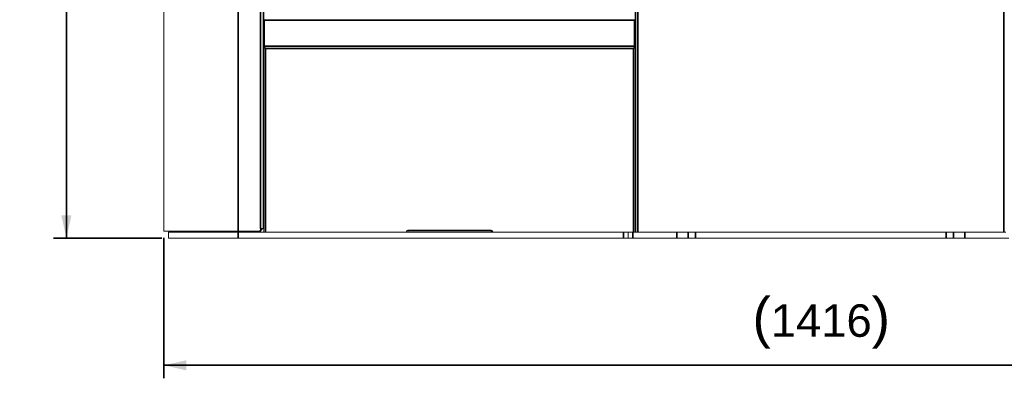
# Model space of a CAD drawing. Header units: millimetres. Extents: x 4 to 1188, y 1 to 840.
# Tile 106 of 203: x 518 to 669, y 260 to 316. Entities that reach past the tile are written whole.
import ezdxf

# ---------------------------------------------------------------- set-up
doc = ezdxf.new("R2010")
doc.units = ezdxf.units.MM
doc.layers.add('1', color=7, linetype='Continuous')
doc.styles.add('Arial Unicode MS', font='Arial Unicode MS')
doc.dimstyles.get("Standard").update_dxf_attribs({"dimtxt": 0.18, "dimasz": 0.18, "dimexe": 0.18, "dimexo": 0.0625, "dimgap": 0.09, "dimtad": 0, "dimtih": 1, "dimtoh": 1, "dimdec": 4, "dimzin": 0, "dimdsep": 46, "dimtxsty": 'Standard', "dimcen": 0.09, "dimadec": 0, "dimazin": 0, "dimtfac": 1, "dimtdec": 4, "dimtofl": 0, "dimtmove": 0, "dimatfit": 3, "dimfxl": 0, "dimtolj": 1, "dimtzin": 0, "dimarcsym": 0})

# ---------------------------------------------------------------- blocks, each defined once
blk = doc.blocks.new('_U0')
at = {"layer": '1', "color": 18, "lineweight": 35}
for p, q in [((547.71, 423.5), (522.86, 423.5)), ((524.86, 282.02), (524.86, 423.5)), ((539.57, 282.02), (522.86, 282.02))]:
    blk.add_line(p, q, dxfattribs=at)
at = {"layer": '1', "color": 18, "lineweight": 70}
for points in [[(524.86, 423.5), (525.63, 420), (524.08, 420)], [(524.86, 282.02), (524.08, 285.52), (525.63, 285.52)]]:
    blk.add_solid(points, dxfattribs=at)
at = {"layer": '1', "color": 18, "linetype": 'Continuous', "lineweight": 13, "insert": (524.1, 347.41), "char_height": 5, "attachment_point": 7, "rotation": 90, "line_spacing_factor": 1.047437, "style": 'Arial Unicode MS'}
blk.add_mtext('\\fArial Unicode MS|b0|i0;\\W1.0000;990', dxfattribs=at)
blk = doc.blocks.new('_U5')
at = {"layer": '1', "color": 18, "lineweight": 35}
for p, q in [((539.85, 282.07), (539.85, 260.45)), ((742.14, 282.07), (742.14, 260.45)), ((539.85, 262.45), (742.14, 262.45))]:
    blk.add_line(p, q, dxfattribs=at)
at = {"layer": '1', "color": 18, "lineweight": 70}
for points in [[(539.85, 262.45), (543.35, 263.22), (543.35, 261.67)], [(742.14, 262.45), (738.64, 261.67), (738.64, 263.22)]]:
    blk.add_solid(points, dxfattribs=at)
at = {"layer": '1', "color": 18, "linetype": 'Continuous', "lineweight": 13, "insert": (630.48, 265.01), "char_height": 5, "attachment_point": 7, "line_spacing_factor": 1.047437, "style": 'Arial Unicode MS'}
blk.add_mtext('\\fArial Unicode MS|b0|i0;\\W1.0000;{\\H1.21x;(}1416{\\H1.21x;)}', dxfattribs=at)

msp = doc.modelspace()

# ---------------------------------------------------------------- linework, layer by layer
at = {"layer": '1', "color": 154, "linetype": 'Continuous', "lineweight": 13}
for p, q in [((612.5257, 420.7882), (612.5257, 282.9311)), ((555.14, 416.2168), (555.14, 283.5025)), ((555.24, 315.575), (555.24, 408.7025)), ((612.4257, 408.7025), (612.4257, 311.6042)), ((539.8542, 392.9322), (539.8542, 283.0739)), ((555.24, 311.5739), (555.24, 315.5739)), ((555.3114, 315.6454), (612.3114, 315.6454)), ((612.3828, 315.5739), (612.3828, 311.5739)), ((555.24, 311.5025), (612.4257, 311.5025)), ((555.24, 311.3168), (555.24, 282.9311)), ((612.3114, 311.5025), (555.3114, 311.5025)), ((612.4257, 282.9311), (612.4257, 311.3168)), ((612.5257, 290.0454), (612.4257, 290.0454)), ((612.5257, 289.6168), (612.4257, 289.6168)), ((555.2399, 287.7882), (555.1399, 287.7882)), ((555.1399, 286.6454), (555.2399, 286.6454)), ((555.14, 283.5025), (554.74, 283.5025)), ((554.74, 283.5025), (554.74, 283.3596)), ((554.7828, 283.0739), (554.7828, 283.5025)), ((539.8542, 283.0739), (551.2828, 283.0739)), ((540.5685, 282.9311), (540.5685, 282.0239)), ((551.2828, 282.9311), (540.5685, 282.9311)), ((551.2828, 282.0239), (540.5685, 282.0239)), ((554.4542, 283.0739), (551.2828, 283.0739)), ((551.2828, 282.9311), (555.2403, 282.9311)), ((551.2828, 282.0239), (610.64, 282.0239)), ((554.7828, 283.0739), (554.4971, 283.0739)), ((555.5257, 282.9311), (555.24, 282.9311)), ((555.5257, 282.9311), (576.9757, 282.9311)), ((576.9761, 282.9311), (577.4046, 282.9311)), ((577.2614, 283.2168), (577.4042, 283.2168)), ((577.4042, 282.9311), (577.4042, 283.2168)), ((577.4042, 282.9311), (590.2614, 282.9311)), ((590.261, 282.9311), (590.6895, 282.9311)), ((590.2614, 283.2168), (590.4042, 283.2168)), ((590.2614, 283.2168), (590.2614, 282.9311)), ((590.69, 282.9311), (612.14, 282.9311)), ((611.3542, 282.0239), (610.64, 282.0239)), ((611.3542, 282.0239), (611.3542, 282.9311)), ((612.0685, 282.0239), (611.3542, 282.0239)), ((612.0685, 282.0239), (618.8542, 282.0239)), ((612.4257, 282.9311), (612.14, 282.9311)), ((612.4258, 283.3596), (612.5258, 283.3596)), ((612.4258, 282.9311), (612.5258, 282.9311)), ((612.8114, 282.9311), (612.5257, 282.9311)), ((612.8114, 282.9311), (669.1828, 282.9311)), ((620.5685, 282.0239), (618.8542, 282.0239)), ((621.7114, 282.0239), (620.5685, 282.0239)), ((621.7114, 282.0239), (660.2828, 282.0239)), ((661.4257, 282.0239), (660.2828, 282.0239)), ((663.14, 282.0239), (661.4257, 282.0239)), ((663.14, 282.0239), (669.9257, 282.0239)), ((669.4685, 282.9311), (669.1828, 282.9311))]:
    msp.add_line(p, q, dxfattribs=at)
at = {"layer": '1', "color": 154, "linetype": 'Continuous', "lineweight": 35}
for p, q in [((612.8114, 420.7882), (612.8114, 282.9311)), ((669.1828, 282.9311), (669.1828, 420.7882)), ((551.2828, 416.2168), (551.2828, 283.0739)), ((554.74, 416.2168), (554.74, 283.5025)), ((555.24, 315.5739), (555.3114, 315.5739)), ((555.3114, 315.6454), (555.3114, 315.5739)), ((612.3114, 315.5739), (555.3114, 315.5739)), ((555.3114, 315.5739), (555.3114, 311.5739)), ((612.3114, 315.5739), (612.3114, 315.6454)), ((612.3114, 311.5739), (612.3114, 315.5739)), ((612.3114, 315.5739), (612.3828, 315.5739)), ((555.24, 311.5739), (555.3114, 311.5739)), ((555.3114, 311.5025), (555.3114, 311.5739)), ((555.3114, 311.5739), (612.3114, 311.5739)), ((612.14, 311.2168), (555.5257, 311.2168)), ((555.5257, 311.2168), (555.5257, 282.9311)), ((612.14, 282.9311), (612.14, 311.2168)), ((612.3114, 311.5739), (612.3114, 311.5025)), ((612.3114, 311.5739), (612.3828, 311.5739)), ((551.2828, 282.0239), (551.2828, 282.9311)), ((554.4971, 283.0739), (554.4971, 283.0772)), ((577.4042, 283.2168), (590.2614, 283.2168)), ((610.64, 282.0239), (610.64, 282.9311)), ((612.0685, 282.9311), (612.0685, 282.0239)), ((618.8542, 282.0239), (618.8542, 282.9311)), ((620.5685, 282.0239), (620.5685, 282.9311)), ((621.7114, 282.9311), (621.7114, 282.0239)), ((660.2828, 282.0239), (660.2828, 282.9311)), ((661.4257, 282.9311), (661.4257, 282.0239)), ((663.14, 282.9311), (663.14, 282.0239))]:
    msp.add_line(p, q, dxfattribs=at)
at = {"layer": '1', "color": 154, "linetype": 'Continuous', "lineweight": 13}
for centre, radius, start, end in [((555.3114, 315.5739), 0.0714, 90, 180), ((612.3114, 315.5739), 0.0714, 0, 90), ((612.5685, 314.0454), 0.1429, 107.458594, 180), ((555.3114, 311.5739), 0.0714, 180, 270), ((612.3114, 311.5739), 0.0714, 270, 0), ((612.5685, 306.6168), 0.1429, 180, 252.541406), ((612.5685, 297.7596), 0.1429, 107.458594, 180), ((612.5685, 293.2928), 0.1429, 180, 240), ((612.4257, 293.0454), 0.1429, 270, 314.428125), ((612.4257, 293.0454), 0.1429, 45.571875, 60), ((612.4257, 291.3311), 0.1429, 45.571875, 90), ((612.5685, 291.0836), 0.1429, 120, 180), ((612.4257, 291.3311), 0.1429, 300, 314.428125), ((613.14, 290.7596), 0.7143, 180, 210.684375), ((554.3471, 283.8668), 0.7929, 303.336563, 332.647031), ((554.4542, 283.3596), 0.2857, 270, 0), ((576.9757, 283.2168), 0.2857, 270, 0), ((590.69, 283.2168), 0.2857, 180, 270)]:
    msp.add_arc(centre, radius, start, end, dxfattribs=at)
for points in [[(555.24, 311.5025), (555.24, 311.3311)], [(555.4114, 311.3168), (555.24, 311.3168)], [(612.2542, 311.3168), (612.4257, 311.3168)], [(612.4257, 311.5025), (612.4257, 311.3311)]]:
    msp.add_open_spline(points, degree=1, dxfattribs=at)
for points, knots in [([(555.5257, 311.2168), (555.5019, 311.2542), (555.4781, 311.2916), (555.4304, 311.3607), (555.4066, 311.3924), (555.359, 311.4453), (555.3352, 311.4664), (555.2876, 311.4951), (555.2638, 311.5025), (555.24, 311.5025)], [0, 0, 0, 0, 0.25, 0.25, 0.5, 0.5, 0.75, 0.75, 1, 1, 1, 1]), ([(555.5257, 311.2168), (555.5138, 311.2243), (555.5019, 311.2318), (555.4781, 311.2464), (555.4662, 311.2536), (555.4423, 311.2674), (555.4304, 311.2741), (555.4066, 311.2865), (555.3947, 311.2923), (555.3709, 311.3029), (555.359, 311.3077), (555.3352, 311.316), (555.3233, 311.3195), (555.2995, 311.3252), (555.2876, 311.3274), (555.2638, 311.3303), (555.2519, 311.3311), (555.24, 311.3311)], [0, 0, 0, 0, 0.125, 0.125, 0.25, 0.25, 0.375, 0.375, 0.5, 0.5, 0.625, 0.625, 0.75, 0.75, 0.875, 0.875, 1, 1, 1, 1]), ([(555.24, 311.3168), (555.24, 311.3126), (555.2418, 311.3084), (555.2473, 311.3022), (555.2496, 311.3001), (555.2537, 311.297), (555.2551, 311.2959), (555.2583, 311.2938), (555.26, 311.2928), (555.2689, 311.2876), (555.2777, 311.2835), (555.2907, 311.2783), (555.2934, 311.2772), (555.299, 311.2751), (555.3019, 311.2741), (555.3108, 311.2709), (555.317, 311.2689), (555.3368, 311.2627), (555.3512, 311.2585), (555.3688, 311.2538), (555.3707, 311.2533), (555.3747, 311.2522), (555.3807, 311.2507), (555.3868, 311.2491), (555.3991, 311.246), (555.4075, 311.2439), (555.4247, 311.2398), (555.4335, 311.2377), (555.4469, 311.2346), (555.4514, 311.2335), (555.4605, 311.2314), (555.4651, 311.2304), (555.4882, 311.2251), (555.5068, 311.221), (555.5257, 311.2168)], [0, 0, 0, 0, 0.125, 0.125, 0.1875, 0.1875, 0.21875, 0.21875, 0.25, 0.25, 0.375, 0.375, 0.40625, 0.40625, 0.4375, 0.4375, 0.5, 0.5, 0.625, 0.625, 0.640625, 0.640625, 0.65625, 0.6875, 0.6875, 0.75, 0.75, 0.8125, 0.8125, 0.84375, 0.84375, 0.875, 0.875, 1, 1, 1, 1]), ([(555.4513, 311.2619), (555.4519, 311.2614), (555.4525, 311.261), (555.456, 311.2585), (555.459, 311.2564), (555.4683, 311.2502), (555.4749, 311.246), (555.4853, 311.2398), (555.4889, 311.2377), (555.496, 311.2335), (555.4997, 311.2314), (555.5107, 311.2252), (555.5181, 311.221), (555.5257, 311.2168)], [0, 0, 0, 0, 0.02858729, 0.02858729, 0.16736053, 0.16736053, 0.44490702, 0.44490702, 0.58368027, 0.58368027, 0.72245351, 0.72245351, 1, 1, 1, 1]), ([(612.4257, 311.5025), (612.4019, 311.5025), (612.3781, 311.4951), (612.3304, 311.4664), (612.3066, 311.4453), (612.259, 311.3924), (612.2352, 311.3607), (612.1876, 311.2916), (612.1638, 311.2542), (612.14, 311.2168)], [0, 0, 0, 0, 0.25, 0.25, 0.5, 0.5, 0.75, 0.75, 1, 1, 1, 1]), ([(612.4257, 311.3311), (612.4138, 311.3311), (612.4019, 311.3303), (612.3781, 311.3274), (612.3662, 311.3252), (612.3423, 311.3195), (612.3304, 311.316), (612.3066, 311.3077), (612.2947, 311.3029), (612.2709, 311.2923), (612.259, 311.2865), (612.2352, 311.2741), (612.2233, 311.2674), (612.1995, 311.2536), (612.1876, 311.2464), (612.1638, 311.2318), (612.1519, 311.2243), (612.14, 311.2168)], [0, 0, 0, 0, 0.125, 0.125, 0.25, 0.25, 0.375, 0.375, 0.5, 0.5, 0.625, 0.625, 0.75, 0.75, 0.875, 0.875, 1, 1, 1, 1]), ([(612.14, 311.2168), (612.1588, 311.221), (612.1774, 311.2251), (612.2049, 311.2314), (612.214, 311.2335), (612.2275, 311.2366), (612.232, 311.2377), (612.2408, 311.2397), (612.2451, 311.2408), (612.2667, 311.246), (612.2831, 311.2501), (612.3025, 311.2553), (612.3064, 311.2564), (612.3139, 311.2585), (612.3176, 311.2595), (612.3285, 311.2626), (612.3354, 311.2647), (612.3551, 311.2709), (612.367, 311.2751), (612.3801, 311.2803), (612.3826, 311.2814), (612.3874, 311.2834), (612.3897, 311.2845), (612.3963, 311.2876), (612.4003, 311.2897), (612.4074, 311.2938), (612.4106, 311.2959), (612.4146, 311.299), (612.4159, 311.3001), (612.4182, 311.3021), (612.4192, 311.3032), (612.4238, 311.3084), (612.4257, 311.3126), (612.4257, 311.3168)], [0, 0, 0, 0, 0.125, 0.125, 0.1875, 0.1875, 0.21875, 0.21875, 0.25, 0.25, 0.375, 0.375, 0.40625, 0.40625, 0.4375, 0.4375, 0.5, 0.5, 0.625, 0.625, 0.65625, 0.65625, 0.6875, 0.6875, 0.75, 0.75, 0.8125, 0.8125, 0.84375, 0.84375, 0.875, 0.875, 1, 1, 1, 1]), ([(612.14, 311.2168), (612.1475, 311.221), (612.1549, 311.2251), (612.1695, 311.2334), (612.1766, 311.2375), (612.187, 311.2438), (612.1904, 311.2459), (612.1971, 311.2501), (612.2003, 311.2522), (612.2061, 311.2561), (612.2087, 311.2579), (612.2113, 311.2597)], [0, 0, 0, 0, 0.29085621, 0.29085621, 0.58171242, 0.58171242, 0.72714052, 0.72714052, 0.87256862, 0.87256862, 1, 1, 1, 1])]:
    msp.add_open_spline(points, degree=3, knots=knots, dxfattribs=at)

# ---------------------------------------------------------------- dimensions: what is measured, and where the dimension line sits
at = {"layer": '1', "color": 18, "linetype": 'Continuous', "lineweight": 13}
dim = msp.add_linear_dim(base=(524.8581, 423.5025), p1=(540.5685, 282.0239), p2=(548.7058, 423.5025), angle=90, dimstyle='Standard', override={"dimtxt": 5, "dimasz": 3.5, "dimexe": 2, "dimexo": 1, "dimgap": 2.5, "dimtad": 1, "dimtih": 0, "dimtoh": 0, "dimdec": 0, "dimlfac": 7, "dimzin": 8, "dimdsep": 44, "dimlunit": 2, "dimtxsty": 'Arial Unicode MS', "dimsah": 1, "dimse1": 0, "dimse2": 0, "dimsd1": 0, "dimsd2": 0, "dimclrd": 18, "dimclre": 18, "dimclrt": 18, "dimtol": 0, "dimtm": -0.1, "dimtfac": 0.4, "dimtdec": 2, "dimtofl": 1, "dimtmove": 0, "dimtzin": 8, "dimlwd": 35, "dimlwe": 35}, dxfattribs=at)
dim.commit()
dim.dimension.update_dxf_attribs({"geometry": '_U0', "text_midpoint": (524.8581, 352.7632), "dimtype": 160})
dim = msp.add_linear_dim(base=(742.14, 262.4458), p1=(539.8542, 283.0739), p2=(742.14, 283.0739), dimstyle='Standard', override={"dimtxt": 5, "dimasz": 3.5, "dimexe": 2, "dimexo": 1, "dimgap": 2.5, "dimtad": 1, "dimtih": 1, "dimtoh": 0, "dimdec": 2, "dimlfac": 7, "dimzin": 8, "dimdsep": 44, "dimlunit": 2, "dimpost": '(<>)', "dimtxsty": 'Arial Unicode MS', "dimsah": 1, "dimse1": 0, "dimse2": 0, "dimsd1": 0, "dimsd2": 0, "dimclrd": 18, "dimclre": 18, "dimclrt": 18, "dimtm": -0.1, "dimtfac": 0.4, "dimtdec": 2, "dimtofl": 1, "dimtmove": 0, "dimtzin": 8, "dimlwd": 35, "dimlwe": 35}, dxfattribs=at)
dim.commit()
dim.dimension.update_dxf_attribs({"geometry": '_U5', "text_midpoint": (640.9971, 262.4458), "dimtype": 160})

doc.saveas('drawing.dxf')
